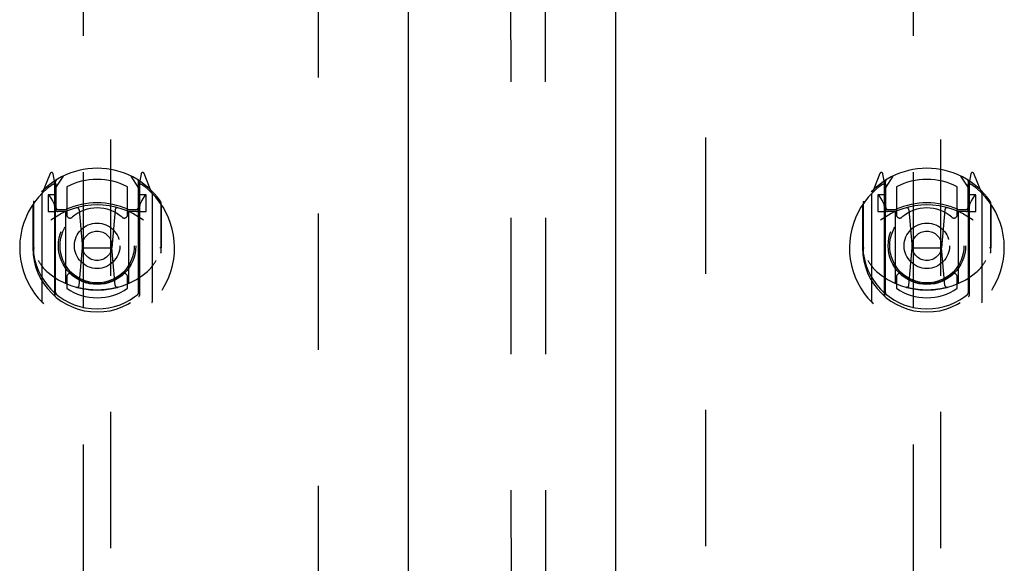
# Model space of a CAD drawing. Header units: inches. Extents: x 0 to 224, y 0 to 145.
# Tile 17 of 125: x 62.12 to 71.02, y 76.43 to 81.34. Entities that reach past the tile are written whole.
import ezdxf

# ---------------------------------------------------------------- set-up
doc = ezdxf.new("R2010")
doc.units = ezdxf.units.IN
doc.header["$LTSCALE"] = 12.302632
doc.header["$MEASUREMENT"] = 0
doc.linetypes.add('HIDDEN', pattern=[0.2, 0.1, -0.1])
doc.layers.get('0').update_dxf_attribs({"linetype": 'CONTINUOUS'})
doc.layers.add('DEFAULT_2', color=8, linetype='HIDDEN')

msp = doc.modelspace()

# ---------------------------------------------------------------- linework, layer by layer
at = {"color": 3, "linetype": 'Continuous'}
for p, q in [((65.6353, 83.4002), (65.6353, 21.1082)), ((67.5103, 21.1082), (67.5103, 83.4002))]:
    msp.add_line(p, q, dxfattribs=at)
at = {"layer": 'DEFAULT_2', "color": 8, "linetype": 'HIDDEN'}
for p, q in [((66.5583, 84.4732), (66.578, 55.478)), ((66.8708, 84.4734), (66.8905, 55.4782)), ((64.8228, 21.7692), (64.8228, 82.7392)), ((68.3228, 82.7392), (68.3228, 21.7692)), ((62.6978, 82.4267), (62.6978, 54.4249)), ((62.9478, 54.4249), (62.9478, 82.4267)), ((70.1978, 82.4267), (70.1978, 54.4249)), ((70.4478, 54.4249), (70.4478, 82.4267)), ((62.3974, 79.9526), (62.3271, 79.7771)), ((62.4403, 79.869), (62.4261, 79.9496)), ((62.4478, 79.8218), (62.5178, 79.9308)), ((63.1278, 79.9308), (63.1978, 79.8218)), ((63.2195, 79.9496), (63.2053, 79.869)), ((63.3184, 79.7771), (63.2482, 79.9526)), ((69.8974, 79.9526), (69.8271, 79.7771)), ((69.9403, 79.869), (69.9261, 79.9496)), ((69.9478, 79.8218), (70.0178, 79.9308)), ((70.6278, 79.9308), (70.6978, 79.8218)), ((70.7195, 79.9496), (70.7053, 79.869)), ((70.8184, 79.7771), (70.7482, 79.9526)), ((62.419, 79.8725), (62.4187, 79.8723)), ((62.419, 79.8725), (62.4187, 79.8723)), ((62.4194, 79.8728), (62.419, 79.8725)), ((62.4403, 78.8528), (62.4403, 79.869)), ((62.4478, 78.8776), (62.4478, 79.8807)), ((62.4503, 79.856), (62.4503, 79.6487)), ((62.5478, 79.834), (62.5478, 79.5813)), ((63.0978, 79.5813), (63.0978, 79.834)), ((63.1953, 79.6487), (63.1953, 79.856)), ((63.1978, 78.8776), (63.1978, 79.8807)), ((63.2053, 79.869), (63.2053, 78.8528)), ((63.2268, 79.8723), (63.2223, 79.8755)), ((69.919, 79.8725), (69.9187, 79.8723)), ((69.919, 79.8725), (69.9187, 79.8723)), ((69.9194, 79.8728), (69.919, 79.8725)), ((69.9403, 78.8528), (69.9403, 79.869)), ((69.9478, 78.8776), (69.9478, 79.8807)), ((69.9503, 79.856), (69.9503, 79.6487)), ((70.0478, 79.834), (70.0478, 79.5813)), ((70.5978, 79.5813), (70.5978, 79.834)), ((70.6953, 79.6487), (70.6953, 79.856)), ((70.6978, 78.8776), (70.6978, 79.8807)), ((70.7053, 79.869), (70.7053, 78.8528)), ((70.7268, 79.8723), (70.7223, 79.8755)), ((62.3228, 79.7665), (62.3228, 78.799)), ((62.3803, 79.7618), (62.3803, 79.6118)), ((62.4478, 79.7618), (62.3803, 79.7618)), ((62.3886, 79.7541), (62.418, 79.7082)), ((63.2653, 79.7618), (63.1978, 79.7618)), ((63.2275, 79.7082), (63.257, 79.7541)), ((63.2653, 79.6118), (63.2653, 79.7618)), ((63.3228, 78.799), (63.3228, 79.7665)), ((69.8228, 79.7665), (69.8228, 78.799)), ((69.8803, 79.7618), (69.8803, 79.6118)), ((69.9478, 79.7618), (69.8803, 79.7618)), ((69.8886, 79.7541), (69.918, 79.7082)), ((70.7653, 79.7618), (70.6978, 79.7618)), ((70.7275, 79.7082), (70.757, 79.7541)), ((70.7653, 79.6118), (70.7653, 79.7618)), ((70.8228, 78.799), (70.8228, 79.7665)), ((62.2403, 79.6709), (62.2403, 79.2827)), ((62.2478, 79.6936), (62.2478, 79.2361)), ((63.3978, 79.6936), (63.3978, 79.2361)), ((63.4053, 79.2827), (63.4053, 79.6709)), ((69.7403, 79.6709), (69.7403, 79.2827)), ((69.7478, 79.6936), (69.7478, 79.2361)), ((70.8978, 79.6936), (70.8978, 79.2361)), ((70.9053, 79.2827), (70.9053, 79.6709)), ((62.3803, 79.6118), (62.4403, 79.6118)), ((62.5403, 79.6107), (62.4678, 79.6107)), ((62.4703, 79.6287), (62.5361, 79.6287)), ((62.5403, 78.9696), (62.5403, 79.6008)), ((62.6597, 79.6269), (62.6903, 79.2827)), ((62.9859, 79.6269), (62.9553, 79.2827)), ((63.1778, 79.6107), (63.1053, 79.6107)), ((63.1053, 79.6008), (63.1053, 78.9696)), ((63.1094, 79.6287), (63.1753, 79.6287)), ((63.2053, 79.6118), (63.2653, 79.6118)), ((69.8803, 79.6118), (69.9403, 79.6118)), ((70.0403, 79.6107), (69.9678, 79.6107)), ((69.9703, 79.6287), (70.0361, 79.6287)), ((70.0403, 78.9696), (70.0403, 79.6008)), ((70.1597, 79.6269), (70.1903, 79.2827)), ((70.4859, 79.6269), (70.4553, 79.2827)), ((70.6778, 79.6107), (70.6053, 79.6107)), ((70.6053, 79.6008), (70.6053, 78.9696)), ((70.6094, 79.6287), (70.6753, 79.6287)), ((70.7053, 79.6118), (70.7653, 79.6118)), ((62.2403, 79.2827), (62.2553, 79.2828)), ((62.6601, 78.9434), (62.6903, 79.2827)), ((62.6903, 79.2827), (62.9553, 79.2827)), ((62.9854, 78.9434), (62.9553, 79.2827)), ((63.4053, 79.2827), (63.3903, 79.2828)), ((69.7403, 79.2827), (69.7553, 79.2828)), ((70.1601, 78.9434), (70.1903, 79.2827)), ((70.1903, 79.2827), (70.4553, 79.2827)), ((70.4854, 78.9434), (70.4553, 79.2827)), ((70.9053, 79.2827), (70.8903, 79.2828)), ((62.5478, 79.0201), (62.5478, 78.9173)), ((63.0978, 78.9173), (63.0978, 79.0201)), ((70.0478, 79.0201), (70.0478, 78.9173)), ((70.5978, 78.9173), (70.5978, 79.0201))]:
    msp.add_line(p, q, dxfattribs=at)
for points in [[(62.2903, 79.1693), (62.2934, 79.1641), (62.2964, 79.159), (62.2994, 79.1542), (62.3022, 79.1496), (62.305, 79.1452), (62.3078, 79.1409), (62.3105, 79.1369), (62.3131, 79.133), (62.3156, 79.1292), (62.3181, 79.1256), (62.3206, 79.1221), (62.3229, 79.1188), (62.3253, 79.1156), (62.3276, 79.1125), (62.3298, 79.1096), (62.3321, 79.1067), (62.3342, 79.1039), (62.3364, 79.1013), (62.3385, 79.0987), (62.3405, 79.0963), (62.3425, 79.0939), (62.3445, 79.0917), (62.3464, 79.0895), (62.3483, 79.0874), (62.3502, 79.0854), (62.352, 79.0834), (62.3538, 79.0815), (62.3556, 79.0797), (62.3573, 79.078), (62.359, 79.0764), (62.3606, 79.0748), (62.3622, 79.0732), (62.3638, 79.0718), (62.3654, 79.0704), (62.3669, 79.069), (62.3684, 79.0677)], [(63.2771, 79.0677), (63.2786, 79.069), (63.2801, 79.0703), (63.2817, 79.0717), (63.2833, 79.0732), (63.2849, 79.0747), (63.2866, 79.0763), (63.2883, 79.078), (63.29, 79.0797), (63.2917, 79.0815), (63.2935, 79.0834), (63.2954, 79.0853), (63.2972, 79.0874), (63.2991, 79.0895), (63.301, 79.0917), (63.303, 79.0939), (63.305, 79.0963), (63.3071, 79.0987), (63.3092, 79.1013), (63.3113, 79.1039), (63.3135, 79.1067), (63.3157, 79.1095), (63.3179, 79.1125), (63.3202, 79.1156), (63.3226, 79.1188), (63.325, 79.1221), (63.3274, 79.1256), (63.3299, 79.1292), (63.3325, 79.1329), (63.3351, 79.1368), (63.3377, 79.1409), (63.3405, 79.1451), (63.3433, 79.1496), (63.3462, 79.1542), (63.3491, 79.159), (63.3521, 79.1641), (63.3553, 79.1693)], [(69.7903, 79.1693), (69.7934, 79.1641), (69.7964, 79.159), (69.7994, 79.1542), (69.8022, 79.1496), (69.805, 79.1452), (69.8078, 79.1409), (69.8105, 79.1369), (69.8131, 79.133), (69.8156, 79.1292), (69.8181, 79.1256), (69.8206, 79.1221), (69.8229, 79.1188), (69.8253, 79.1156), (69.8276, 79.1125), (69.8298, 79.1096), (69.8321, 79.1067), (69.8342, 79.1039), (69.8364, 79.1013), (69.8385, 79.0987), (69.8405, 79.0963), (69.8425, 79.0939), (69.8445, 79.0917), (69.8464, 79.0895), (69.8483, 79.0874), (69.8502, 79.0854), (69.852, 79.0834), (69.8538, 79.0815), (69.8556, 79.0797), (69.8573, 79.078), (69.859, 79.0764), (69.8606, 79.0748), (69.8622, 79.0732), (69.8638, 79.0718), (69.8654, 79.0704), (69.8669, 79.069), (69.8684, 79.0677)], [(70.7771, 79.0677), (70.7786, 79.069), (70.7801, 79.0703), (70.7817, 79.0717), (70.7833, 79.0732), (70.7849, 79.0747), (70.7866, 79.0763), (70.7883, 79.078), (70.79, 79.0797), (70.7917, 79.0815), (70.7935, 79.0834), (70.7954, 79.0853), (70.7972, 79.0874), (70.7991, 79.0895), (70.801, 79.0917), (70.803, 79.0939), (70.805, 79.0963), (70.8071, 79.0987), (70.8092, 79.1013), (70.8113, 79.1039), (70.8135, 79.1067), (70.8157, 79.1095), (70.8179, 79.1125), (70.8202, 79.1156), (70.8226, 79.1188), (70.825, 79.1221), (70.8274, 79.1256), (70.8299, 79.1292), (70.8325, 79.1329), (70.8351, 79.1368), (70.8377, 79.1409), (70.8405, 79.1451), (70.8433, 79.1496), (70.8462, 79.1542), (70.8491, 79.159), (70.8521, 79.1641), (70.8553, 79.1693)], [(63.0107, 78.9259), (63.0053, 78.9245), (62.9999, 78.923), (62.9945, 78.9216), (62.9891, 78.9203), (62.9836, 78.919), (62.9782, 78.9177), (62.9727, 78.9165), (62.9672, 78.9153), (62.9618, 78.9142), (62.9563, 78.9131), (62.9508, 78.912), (62.9453, 78.911), (62.9397, 78.9101), (62.9342, 78.9092), (62.9287, 78.9083), (62.9232, 78.9075), (62.9176, 78.9067), (62.9121, 78.9059), (62.9065, 78.9053), (62.901, 78.9046), (62.8954, 78.904), (62.8898, 78.9034), (62.8842, 78.9029), (62.8787, 78.9025), (62.8731, 78.902), (62.8675, 78.9017), (62.8619, 78.9013), (62.8563, 78.901), (62.8507, 78.9008), (62.8451, 78.9006), (62.8396, 78.9004), (62.834, 78.9003), (62.8284, 78.9003), (62.8228, 78.9002), (62.8172, 78.9003), (62.8116, 78.9003), (62.806, 78.9004), (62.8004, 78.9006), (62.7948, 78.9008), (62.7892, 78.901), (62.7836, 78.9013), (62.778, 78.9017), (62.7724, 78.902), (62.7669, 78.9025), (62.7613, 78.9029), (62.7557, 78.9034), (62.7501, 78.904), (62.7446, 78.9046), (62.739, 78.9053), (62.7335, 78.9059), (62.7279, 78.9067), (62.7224, 78.9075), (62.7168, 78.9083), (62.7113, 78.9092), (62.7058, 78.9101), (62.7003, 78.911), (62.6948, 78.912), (62.6893, 78.9131), (62.6838, 78.9142), (62.6783, 78.9153), (62.6728, 78.9165), (62.6674, 78.9177), (62.6619, 78.919), (62.6565, 78.9203), (62.651, 78.9216), (62.6456, 78.923), (62.6402, 78.9245), (62.6348, 78.9259)], [(70.5107, 78.9259), (70.5053, 78.9245), (70.4999, 78.923), (70.4945, 78.9216), (70.4891, 78.9203), (70.4836, 78.919), (70.4782, 78.9177), (70.4727, 78.9165), (70.4672, 78.9153), (70.4618, 78.9142), (70.4563, 78.9131), (70.4508, 78.912), (70.4453, 78.911), (70.4397, 78.9101), (70.4342, 78.9092), (70.4287, 78.9083), (70.4232, 78.9075), (70.4176, 78.9067), (70.4121, 78.9059), (70.4065, 78.9053), (70.401, 78.9046), (70.3954, 78.904), (70.3898, 78.9034), (70.3842, 78.9029), (70.3787, 78.9025), (70.3731, 78.902), (70.3675, 78.9017), (70.3619, 78.9013), (70.3563, 78.901), (70.3507, 78.9008), (70.3451, 78.9006), (70.3396, 78.9004), (70.334, 78.9003), (70.3284, 78.9003), (70.3228, 78.9002), (70.3172, 78.9003), (70.3116, 78.9003), (70.306, 78.9004), (70.3004, 78.9006), (70.2948, 78.9008), (70.2892, 78.901), (70.2836, 78.9013), (70.278, 78.9017), (70.2724, 78.902), (70.2669, 78.9025), (70.2613, 78.9029), (70.2557, 78.9034), (70.2501, 78.904), (70.2446, 78.9046), (70.239, 78.9053), (70.2335, 78.9059), (70.2279, 78.9067), (70.2224, 78.9075), (70.2168, 78.9083), (70.2113, 78.9092), (70.2058, 78.9101), (70.2003, 78.911), (70.1948, 78.912), (70.1893, 78.9131), (70.1838, 78.9142), (70.1783, 78.9153), (70.1728, 78.9165), (70.1674, 78.9177), (70.1619, 78.919), (70.1565, 78.9203), (70.151, 78.9216), (70.1456, 78.923), (70.1402, 78.9245), (70.1348, 78.9259)]]:
    msp.add_lwpolyline(points, dxfattribs=at)
for centre, radius in [((62.8228, 79.3007), 0.35), ((62.8228, 79.3007), 0.335), ((70.3228, 79.3007), 0.35), ((70.3228, 79.3007), 0.335), ((62.8228, 79.3007), 0.205), ((70.3228, 79.3007), 0.205), ((62.8228, 79.3007), 0.133), ((70.3228, 79.3007), 0.133)]:
    msp.add_circle(centre, radius, dxfattribs=at)
for centre, radius, start, end in [((62.8228, 79.3007), 0.7, 35.29614, 144.70386), ((62.4113, 79.947), 0.015, 10, 158.19585), ((63.2343, 79.947), 0.015, 21.80415, 170), ((70.3228, 79.3007), 0.7, 35.29614, 144.70386), ((69.9113, 79.947), 0.015, 10, 158.19585), ((70.7343, 79.947), 0.015, 21.80415, 170), ((62.8228, 79.2827), 0.7, 125.51263, 54.48737), ((62.4278, 79.8362), 0.02, 0, 125.51263), ((62.4303, 79.856), 0.02, 0, 125.25426), ((62.4678, 79.8807), 0.02, 121.4688, 179.99919), ((62.8228, 79.3007), 0.6, 62.72039, 117.27961), ((63.1778, 79.8807), 0.02, 0, 58.52955), ((63.2153, 79.856), 0.02, 54.74574, 180), ((63.2178, 79.8362), 0.02, 54.48737, 180), ((70.3228, 79.2827), 0.7, 125.51263, 54.48737), ((69.9278, 79.8362), 0.02, 0, 125.51263), ((69.9303, 79.856), 0.02, 0, 125.25426), ((69.9678, 79.8807), 0.02, 121.4688, 179.99919), ((70.3228, 79.3007), 0.6, 62.72039, 117.27961), ((70.6778, 79.8807), 0.02, 0, 58.52955), ((70.7153, 79.856), 0.02, 54.74574, 180), ((70.7178, 79.8362), 0.02, 54.48737, 180), ((62.3378, 79.7665), 0.015, 135.07479, 180), ((62.3928, 79.7568), 0.005, 90, 212.67924), ((63.2528, 79.7568), 0.005, 327.32076, 90), ((63.3078, 79.7665), 0.015, 0, 44.92521), ((69.8378, 79.7665), 0.015, 135.07479, 180), ((69.8928, 79.7568), 0.005, 90, 212.67924), ((70.7528, 79.7568), 0.005, 327.32076, 90), ((70.8078, 79.7665), 0.015, 0, 44.92521), ((62.2678, 79.6936), 0.02, 144.70386, 180), ((62.8228, 78.9702), 0.7, 53.23192, 126.76808), ((62.2598, 79.6067), 0.188, 0, 32.67924), ((62.8228, 78.9882), 0.7, 66.53604, 113.46396), ((63.3858, 79.6067), 0.188, 147.32076, 180), ((63.3778, 79.6936), 0.02, 0, 35.29614), ((69.7678, 79.6936), 0.02, 144.70386, 180), ((70.3228, 78.9702), 0.7, 53.23192, 126.76808), ((69.7598, 79.6067), 0.188, 0, 32.67924), ((70.3228, 78.9882), 0.7, 66.53604, 113.46396), ((70.8858, 79.6067), 0.188, 147.32076, 180), ((70.8778, 79.6936), 0.02, 0, 35.29614), ((62.4678, 79.6307), 0.02, 180, 270), ((62.4703, 79.6487), 0.02, 180, 270), ((62.5361, 79.6487), 0.02, 270, 293.46396), ((62.5553, 79.6008), 0.015, 112.9863, 180), ((62.5778, 79.5813), 0.03, 180, 311.12608), ((62.8228, 79.3007), 0.3425, 48.87392, 131.12608), ((62.6398, 79.6251), 0.02, 5.07961, 105.6131), ((63.0058, 79.6251), 0.02, 74.3869, 174.92039), ((63.0678, 79.5813), 0.03, 228.87392, 360), ((63.0903, 79.6008), 0.015, 0, 67.0137), ((63.1094, 79.6487), 0.02, 246.53604, 270), ((63.1753, 79.6487), 0.02, 270, 360), ((63.1778, 79.6307), 0.02, 270, 360), ((69.9678, 79.6307), 0.02, 180, 270), ((69.9703, 79.6487), 0.02, 180, 270), ((70.0361, 79.6487), 0.02, 270, 293.46396), ((70.0553, 79.6008), 0.015, 112.9863, 180), ((70.0778, 79.5813), 0.03, 180, 311.12608), ((70.3228, 79.3007), 0.3425, 48.87392, 131.12608), ((70.1398, 79.6251), 0.02, 5.07961, 105.6131), ((70.5058, 79.6251), 0.02, 74.3869, 174.92039), ((70.5678, 79.5813), 0.03, 228.87392, 360), ((70.5903, 79.6008), 0.015, 0, 67.0137), ((70.6094, 79.6487), 0.02, 246.53604, 270), ((70.6753, 79.6487), 0.02, 270, 360), ((70.6778, 79.6307), 0.02, 270, 360), ((62.8228, 79.2852), 0.5825, 180.24643, 359.75357), ((62.2678, 79.2361), 0.02, 180, 187.66218), ((62.8228, 79.3107), 0.58, 187.66218, 352.33782), ((63.3778, 79.2361), 0.02, 352.33782, 360), ((70.3228, 79.2852), 0.5825, 180.24643, 359.75357), ((69.7678, 79.2361), 0.02, 180, 187.66218), ((70.3228, 79.3107), 0.58, 187.66218, 352.33782), ((70.8778, 79.2361), 0.02, 352.33782, 360), ((62.8228, 79.6002), 0.7, 229.52902, 310.47098), ((62.5778, 79.0201), 0.03, 48.87392, 180), ((62.8228, 79.3007), 0.3425, 228.87392, 311.12608), ((63.0678, 79.0201), 0.03, 0, 131.12608), ((70.3228, 79.6002), 0.7, 229.52902, 310.47098), ((70.0778, 79.0201), 0.03, 48.87392, 180), ((70.3228, 79.3007), 0.3425, 228.87392, 311.12608), ((70.5678, 79.0201), 0.03, 0, 131.12608), ((62.5553, 78.9696), 0.015, 180, 247.0137), ((62.6402, 78.9452), 0.02, 254.42484, 354.92039), ((63.0053, 78.9452), 0.02, 185.07961, 285.57516), ((63.0903, 78.9696), 0.015, 292.9863, 360), ((70.0553, 78.9696), 0.015, 180, 247.0137), ((70.1402, 78.9452), 0.02, 254.42484, 354.92039), ((70.5053, 78.9452), 0.02, 185.07961, 285.57516), ((70.5903, 78.9696), 0.015, 292.9863, 360), ((62.4678, 78.8776), 0.02, 180, 230.65944), ((62.8228, 79.3107), 0.48, 235.04613, 304.95387), ((63.1778, 78.8776), 0.02, 309.33785, 359.99835), ((69.9678, 78.8776), 0.02, 180, 230.65944), ((70.3228, 79.3107), 0.48, 235.04613, 304.95387), ((70.6778, 78.8776), 0.02, 309.33785, 359.99835), ((62.3378, 78.799), 0.015, 180, 224.92521), ((62.4553, 78.8528), 0.015, 180, 229.64129), ((63.1903, 78.8528), 0.015, 310.35871, 360), ((63.3078, 78.799), 0.015, 315.07479, 360), ((69.8378, 78.799), 0.015, 180, 224.92521), ((69.9553, 78.8528), 0.015, 180, 229.64129), ((70.6903, 78.8528), 0.015, 310.35871, 360), ((70.8078, 78.799), 0.015, 315.07479, 360)]:
    msp.add_arc(centre, radius, start, end, dxfattribs=at)

doc.saveas('drawing.dxf')
